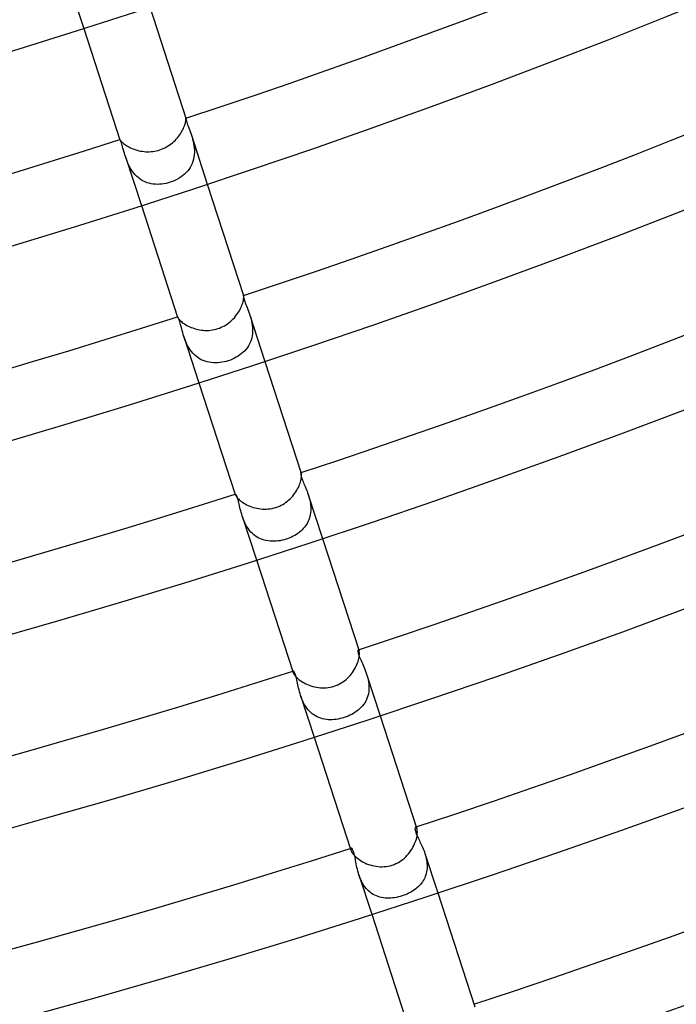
# Model space of a CAD drawing. Header units: millimetres. Extents: x -660 to 660, y -630 to 630.
# Tile 57 of 131: x 128 to 166, y -467 to -410. Entities that reach past the tile are written whole.
import ezdxf

# ---------------------------------------------------------------- set-up
doc = ezdxf.new("R2010")
doc.units = ezdxf.units.MM
doc.layers.add('HIDDEN', color=7, linetype='Continuous')
doc.layers.add('THICK', color=7, linetype='Continuous')

msp = doc.modelspace()

# ---------------------------------------------------------------- linework, layer by layer
at = {"layer": 'HIDDEN'}
for p, q in [((130.388, -407.765), (131.36, -410.757)), ((137.25, -415.941), (137.25, -415.94)), ((137.25, -415.94), (137.25, -415.94)), ((137.25, -415.94), (137.25, -415.94)), ((137.25, -415.94), (137.25, -415.945)), ((137.25, -415.941), (137.25, -415.941)), ((137.25, -415.941), (137.25, -415.941)), ((137.25, -415.941), (137.25, -415.941)), ((137.25, -415.945), (137.251, -415.959)), ((137.251, -415.959), (137.254, -415.982)), ((137.254, -415.982), (137.26, -416.014)), ((137.26, -416.014), (137.27, -416.056)), ((137.27, -416.056), (137.284, -416.107)), ((137.284, -416.107), (137.302, -416.167)), ((137.302, -416.167), (137.325, -416.237)), ((137.325, -416.237), (137.351, -416.314)), ((137.351, -416.314), (137.382, -416.399)), ((137.382, -416.399), (137.416, -416.491)), ((137.416, -416.491), (137.453, -416.59)), ((137.453, -416.59), (137.491, -416.696)), ((137.491, -416.696), (137.53, -416.806)), ((137.53, -416.806), (137.569, -416.921)), ((137.569, -416.921), (137.605, -417.036)), ((137.569, -416.921), (138.486, -419.745)), ((137.605, -417.036), (137.638, -417.154)), ((133.449, -417.18), (133.446, -417.176)), ((133.446, -417.176), (133.446, -417.176)), ((133.446, -417.176), (133.446, -417.177)), ((133.446, -417.177), (133.446, -417.177)), ((133.446, -417.177), (133.446, -417.177)), ((133.446, -417.177), (133.446, -417.177)), ((133.446, -417.177), (133.446, -417.177)), ((133.455, -417.19), (133.449, -417.18)), ((133.465, -417.209), (133.455, -417.19)), ((133.478, -417.235), (133.465, -417.209)), ((133.493, -417.27), (133.478, -417.235)), ((133.51, -417.314), (133.493, -417.27)), ((133.53, -417.368), (133.51, -417.314)), ((133.551, -417.431), (133.53, -417.368)), ((133.573, -417.504), (133.551, -417.431)), ((133.597, -417.582), (133.573, -417.504)), ((133.621, -417.667), (133.597, -417.582)), ((137.638, -417.154), (137.669, -417.275)), ((137.669, -417.275), (137.695, -417.399)), ((137.695, -417.399), (137.716, -417.526)), ((137.716, -417.526), (137.732, -417.654)), ((133.646, -417.757), (133.621, -417.667)), ((133.673, -417.852), (133.646, -417.757)), ((133.701, -417.95), (133.673, -417.852)), ((133.731, -418.052), (133.701, -417.95)), ((133.765, -418.157), (133.731, -418.052)), ((133.8, -418.261), (133.765, -418.157)), ((133.765, -418.158), (134.682, -420.981)), ((137.734, -418.047), (137.718, -418.176)), ((137.732, -417.654), (137.74, -417.785)), ((137.741, -417.917), (137.734, -418.047)), ((137.74, -417.785), (137.741, -417.917)), ((133.838, -418.368), (133.8, -418.261)), ((133.881, -418.476), (133.838, -418.368)), ((133.928, -418.584), (133.881, -418.476)), ((133.98, -418.693), (133.928, -418.584)), ((134.037, -418.799), (133.98, -418.693)), ((137.562, -418.663), (137.501, -418.774)), ((137.615, -418.547), (137.562, -418.663)), ((137.659, -418.427), (137.615, -418.547)), ((137.693, -418.302), (137.659, -418.427)), ((137.718, -418.176), (137.693, -418.302)), ((134.099, -418.904), (134.037, -418.799)), ((134.168, -419.007), (134.099, -418.904)), ((134.242, -419.105), (134.168, -419.007)), ((134.322, -419.198), (134.242, -419.105)), ((134.407, -419.285), (134.322, -419.198)), ((134.498, -419.366), (134.407, -419.285)), ((137.077, -419.25), (136.97, -419.33)), ((137.177, -419.165), (137.077, -419.25)), ((137.27, -419.075), (137.177, -419.165)), ((137.355, -418.98), (137.27, -419.075)), ((137.432, -418.879), (137.355, -418.98)), ((137.501, -418.774), (137.432, -418.879)), ((134.594, -419.441), (134.498, -419.366)), ((134.695, -419.507), (134.594, -419.441)), ((134.799, -419.566), (134.695, -419.507)), ((134.908, -419.616), (134.799, -419.566)), ((135.019, -419.659), (134.908, -419.616)), ((135.134, -419.693), (135.019, -419.659)), ((135.251, -419.72), (135.134, -419.693)), ((135.37, -419.739), (135.251, -419.72)), ((135.491, -419.751), (135.37, -419.739)), ((135.613, -419.755), (135.491, -419.751)), ((135.736, -419.752), (135.613, -419.755)), ((135.859, -419.742), (135.736, -419.752)), ((135.982, -419.725), (135.859, -419.742)), ((136.105, -419.702), (135.982, -419.725)), ((136.227, -419.672), (136.105, -419.702)), ((136.348, -419.636), (136.227, -419.672)), ((136.48, -419.589), (136.348, -419.636)), ((136.61, -419.534), (136.48, -419.589)), ((136.736, -419.473), (136.61, -419.534)), ((136.856, -419.404), (136.736, -419.473)), ((136.97, -419.33), (136.856, -419.404)), ((140.565, -426.171), (140.564, -426.185)), ((140.564, -426.185), (140.565, -426.208)), ((140.568, -426.166), (140.565, -426.171)), ((140.565, -426.208), (140.568, -426.239)), ((140.57, -426.166), (140.568, -426.166)), ((140.568, -426.239), (140.576, -426.279)), ((140.571, -426.166), (140.57, -426.166)), ((140.572, -426.168), (140.571, -426.166)), ((140.574, -426.17), (140.572, -426.168)), ((140.575, -426.173), (140.574, -426.17)), ((140.576, -426.177), (140.575, -426.173)), ((140.576, -426.279), (140.588, -426.327)), ((140.588, -426.327), (140.604, -426.384)), ((140.604, -426.384), (140.624, -426.448)), ((140.624, -426.448), (140.649, -426.519)), ((140.649, -426.519), (140.678, -426.598)), ((140.678, -426.598), (140.71, -426.683)), ((140.71, -426.683), (140.746, -426.774)), ((140.746, -426.774), (140.784, -426.87)), ((140.784, -426.87), (140.823, -426.971)), ((140.823, -426.971), (140.863, -427.076)), ((140.863, -427.076), (140.902, -427.185)), ((140.902, -427.185), (140.94, -427.297)), ((136.771, -427.4), (136.77, -427.401)), ((136.77, -427.401), (136.77, -427.403)), ((136.77, -427.403), (136.77, -427.406)), ((136.77, -427.406), (136.771, -427.409)), ((136.772, -427.399), (136.771, -427.4)), ((136.771, -427.409), (136.772, -427.413)), ((136.777, -427.401), (136.772, -427.399)), ((136.785, -427.41), (136.777, -427.401)), ((136.796, -427.426), (136.785, -427.41)), ((136.81, -427.449), (136.796, -427.426)), ((136.825, -427.481), (136.81, -427.449)), ((136.843, -427.52), (136.825, -427.481)), ((136.861, -427.568), (136.843, -427.52)), ((136.881, -427.624), (136.861, -427.568)), ((136.901, -427.688), (136.881, -427.624)), ((136.922, -427.759), (136.901, -427.688)), ((136.943, -427.836), (136.922, -427.759)), ((140.94, -427.297), (140.975, -427.408)), ((140.94, -427.297), (141.808, -429.969)), ((140.975, -427.408), (141.007, -427.522)), ((141.007, -427.522), (141.035, -427.639)), ((141.035, -427.639), (141.059, -427.759)), ((141.059, -427.759), (141.079, -427.882)), ((136.966, -427.921), (136.943, -427.836)), ((136.989, -428.011), (136.966, -427.921)), ((137.014, -428.107), (136.989, -428.011)), ((137.041, -428.208), (137.014, -428.107)), ((137.069, -428.312), (137.041, -428.208)), ((137.101, -428.421), (137.069, -428.312)), ((141.089, -428.378), (141.072, -428.501)), ((141.079, -427.882), (141.092, -428.006)), ((141.098, -428.255), (141.089, -428.378)), ((141.092, -428.006), (141.098, -428.131)), ((141.098, -428.131), (141.098, -428.255)), ((137.136, -428.532), (137.101, -428.421)), ((137.173, -428.644), (137.136, -428.532)), ((137.136, -428.533), (138.004, -431.205)), ((137.215, -428.756), (137.173, -428.644)), ((137.262, -428.869), (137.215, -428.756)), ((137.313, -428.981), (137.262, -428.869)), ((140.921, -428.961), (140.863, -429.066)), ((140.971, -428.851), (140.921, -428.961)), ((141.013, -428.738), (140.971, -428.851)), ((141.047, -428.621), (141.013, -428.738)), ((141.072, -428.501), (141.047, -428.621)), ((137.37, -429.092), (137.313, -428.981)), ((137.433, -429.201), (137.37, -429.092)), ((137.502, -429.306), (137.433, -429.201)), ((137.576, -429.406), (137.502, -429.306)), ((137.656, -429.501), (137.576, -429.406)), ((137.743, -429.591), (137.656, -429.501)), ((140.466, -429.52), (140.368, -429.595)), ((140.558, -429.439), (140.466, -429.52)), ((140.644, -429.354), (140.558, -429.439)), ((140.723, -429.263), (140.644, -429.354)), ((140.797, -429.167), (140.723, -429.263)), ((140.863, -429.066), (140.797, -429.167)), ((137.835, -429.673), (137.743, -429.591)), ((137.932, -429.747), (137.835, -429.673)), ((138.033, -429.814), (137.932, -429.747)), ((138.138, -429.872), (138.033, -429.814)), ((138.248, -429.923), (138.138, -429.872)), ((138.361, -429.965), (138.248, -429.923)), ((138.476, -429.998), (138.361, -429.965)), ((138.594, -430.024), (138.476, -429.998)), ((138.713, -430.042), (138.594, -430.024)), ((138.835, -430.053), (138.713, -430.042)), ((138.958, -430.056), (138.835, -430.053)), ((139.081, -430.052), (138.958, -430.056)), ((139.205, -430.041), (139.081, -430.052)), ((139.328, -430.024), (139.205, -430.041)), ((139.451, -430), (139.328, -430.024)), ((139.573, -429.97), (139.451, -430)), ((139.694, -429.934), (139.573, -429.97)), ((139.815, -429.891), (139.694, -429.934)), ((139.933, -429.843), (139.815, -429.891)), ((140.047, -429.789), (139.933, -429.843)), ((140.158, -429.73), (140.047, -429.789)), ((140.266, -429.665), (140.158, -429.73)), ((140.368, -429.595), (140.266, -429.665)), ((143.872, -436.41), (143.87, -436.429)), ((143.87, -436.429), (143.871, -436.454)), ((143.871, -436.454), (143.875, -436.486)), ((143.876, -436.398), (143.872, -436.41)), ((143.875, -436.486), (143.882, -436.525)), ((143.882, -436.392), (143.876, -436.398)), ((143.886, -436.392), (143.882, -436.392)), ((143.882, -436.525), (143.892, -436.569)), ((143.89, -436.394), (143.886, -436.392)), ((143.894, -436.399), (143.89, -436.394)), ((143.892, -436.569), (143.906, -436.62)), ((143.898, -436.405), (143.894, -436.399)), ((143.902, -436.414), (143.898, -436.405)), ((143.906, -436.424), (143.902, -436.414)), ((143.906, -436.62), (143.924, -436.676)), ((143.924, -436.676), (143.945, -436.737)), ((143.945, -436.737), (143.97, -436.804)), ((143.97, -436.804), (143.999, -436.876)), ((143.999, -436.876), (144.03, -436.951)), ((144.03, -436.951), (144.062, -437.03)), ((144.062, -437.03), (144.097, -437.112)), ((144.097, -437.112), (144.132, -437.196)), ((144.132, -437.196), (144.168, -437.284)), ((144.168, -437.284), (144.204, -437.374)), ((144.204, -437.374), (144.24, -437.467)), ((144.24, -437.467), (144.274, -437.562)), ((140.097, -437.627), (140.096, -437.632)), ((140.096, -437.632), (140.097, -437.64)), ((140.099, -437.623), (140.097, -437.627)), ((140.097, -437.64), (140.098, -437.649)), ((140.098, -437.649), (140.102, -437.66)), ((140.102, -437.62), (140.099, -437.623)), ((140.11, -437.622), (140.102, -437.62)), ((140.121, -437.63), (140.11, -437.622)), ((140.134, -437.645), (140.121, -437.63)), ((140.15, -437.669), (140.134, -437.645)), ((140.167, -437.7), (140.15, -437.669)), ((140.185, -437.738), (140.167, -437.7)), ((140.204, -437.785), (140.185, -437.738)), ((140.223, -437.839), (140.204, -437.785)), ((140.242, -437.9), (140.223, -437.839)), ((140.262, -437.968), (140.242, -437.9)), ((140.282, -438.043), (140.262, -437.968)), ((140.302, -438.124), (140.282, -438.043)), ((144.274, -437.562), (144.308, -437.661)), ((144.308, -437.661), (144.338, -437.759)), ((144.308, -437.662), (145.13, -440.193)), ((144.338, -437.759), (144.366, -437.859)), ((144.366, -437.859), (144.391, -437.961)), ((144.391, -437.961), (144.413, -438.066)), ((140.323, -438.21), (140.302, -438.124)), ((140.344, -438.3), (140.323, -438.21)), ((140.366, -438.393), (140.344, -438.3)), ((140.389, -438.49), (140.366, -438.393)), ((140.414, -438.588), (140.389, -438.49)), ((140.441, -438.689), (140.414, -438.588)), ((144.413, -438.066), (144.431, -438.171)), ((144.431, -438.171), (144.444, -438.276)), ((144.452, -438.596), (144.443, -438.702)), ((144.444, -438.276), (144.452, -438.383)), ((144.452, -438.383), (144.455, -438.489)), ((144.455, -438.489), (144.452, -438.596)), ((140.471, -438.792), (140.441, -438.689)), ((140.503, -438.897), (140.471, -438.792)), ((140.54, -439.004), (140.503, -438.897)), ((140.504, -438.898), (141.326, -441.429)), ((140.581, -439.113), (140.54, -439.004)), ((140.626, -439.221), (140.581, -439.113)), ((144.346, -439.105), (144.306, -439.199)), ((144.38, -439.007), (144.346, -439.105)), ((144.407, -438.908), (144.38, -439.007)), ((144.428, -438.806), (144.407, -438.908)), ((144.443, -438.702), (144.428, -438.806)), ((140.676, -439.328), (140.626, -439.221)), ((140.731, -439.433), (140.676, -439.328)), ((140.791, -439.535), (140.731, -439.433)), ((140.856, -439.633), (140.791, -439.535)), ((140.928, -439.728), (140.856, -439.633)), ((141.004, -439.817), (140.928, -439.728)), ((143.952, -439.696), (143.876, -439.766)), ((144.024, -439.622), (143.952, -439.696)), ((144.091, -439.545), (144.024, -439.622)), ((144.152, -439.464), (144.091, -439.545)), ((144.209, -439.379), (144.152, -439.464)), ((144.26, -439.291), (144.209, -439.379)), ((144.306, -439.199), (144.26, -439.291)), ((141.085, -439.9), (141.004, -439.817)), ((141.171, -439.977), (141.085, -439.9)), ((141.262, -440.047), (141.171, -439.977)), ((141.357, -440.111), (141.262, -440.047)), ((141.456, -440.166), (141.357, -440.111)), ((141.558, -440.215), (141.456, -440.166)), ((141.663, -440.256), (141.558, -440.215)), ((141.771, -440.289), (141.663, -440.256)), ((141.881, -440.316), (141.771, -440.289)), ((141.994, -440.335), (141.881, -440.316)), ((142.691, -440.317), (142.573, -440.335)), ((142.808, -440.293), (142.691, -440.317)), ((142.924, -440.264), (142.808, -440.293)), ((143.039, -440.229), (142.924, -440.264)), ((143.142, -440.194), (143.039, -440.229)), ((143.243, -440.154), (143.142, -440.194)), ((143.342, -440.11), (143.243, -440.154)), ((143.439, -440.062), (143.342, -440.11)), ((143.533, -440.01), (143.439, -440.062)), ((143.624, -439.955), (143.533, -440.01)), ((143.712, -439.896), (143.624, -439.955)), ((143.796, -439.833), (143.712, -439.896)), ((143.876, -439.766), (143.796, -439.833)), ((142.107, -440.348), (141.994, -440.335)), ((142.223, -440.354), (142.107, -440.348)), ((142.339, -440.354), (142.223, -440.354)), ((142.456, -440.348), (142.339, -440.354)), ((142.573, -440.335), (142.456, -440.348)), ((147.172, -446.661), (147.171, -446.687)), ((147.171, -446.687), (147.173, -446.721)), ((147.176, -446.64), (147.172, -446.661)), ((147.173, -446.721), (147.18, -446.762)), ((147.183, -446.627), (147.176, -446.64)), ((147.18, -446.762), (147.19, -446.81)), ((147.191, -446.621), (147.183, -446.627)), ((147.19, -446.81), (147.206, -446.866)), ((147.198, -446.62), (147.191, -446.621)), ((147.206, -446.624), (147.198, -446.62)), ((147.214, -446.632), (147.206, -446.624)), ((147.206, -446.866), (147.226, -446.929)), ((147.222, -446.644), (147.214, -446.632)), ((147.23, -446.66), (147.222, -446.644)), ((147.226, -446.929), (147.253, -446.999)), ((147.238, -446.68), (147.23, -446.66)), ((147.253, -446.999), (147.283, -447.074)), ((147.283, -447.074), (147.316, -447.153)), ((147.316, -447.153), (147.353, -447.236)), ((147.353, -447.236), (147.391, -447.322)), ((147.391, -447.322), (147.431, -447.411)), ((147.431, -447.411), (147.472, -447.503)), ((147.472, -447.503), (147.513, -447.599)), ((147.513, -447.599), (147.555, -447.699)), ((147.555, -447.699), (147.596, -447.801)), ((143.427, -447.852), (143.425, -447.863)), ((143.425, -447.863), (143.425, -447.878)), ((143.425, -447.878), (143.428, -447.895)), ((143.431, -447.844), (143.427, -447.852)), ((143.428, -447.895), (143.434, -447.916)), ((143.437, -447.84), (143.431, -447.844)), ((143.448, -447.841), (143.437, -447.84)), ((143.461, -447.848), (143.448, -447.841)), ((143.476, -447.862), (143.461, -447.848)), ((143.494, -447.884), (143.476, -447.862)), ((143.512, -447.914), (143.494, -447.884)), ((143.532, -447.953), (143.512, -447.914)), ((143.552, -448.001), (143.532, -447.953)), ((143.573, -448.059), (143.552, -448.001)), ((143.594, -448.125), (143.573, -448.059)), ((143.613, -448.197), (143.594, -448.125)), ((143.632, -448.274), (143.613, -448.197)), ((143.651, -448.356), (143.632, -448.274)), ((147.596, -447.801), (147.635, -447.908)), ((147.635, -447.908), (147.673, -448.017)), ((147.673, -448.017), (147.706, -448.127)), ((147.673, -448.018), (148.452, -450.417)), ((147.706, -448.127), (147.736, -448.238)), ((147.736, -448.238), (147.762, -448.352)), ((143.67, -448.443), (143.651, -448.356)), ((143.689, -448.533), (143.67, -448.443)), ((143.709, -448.627), (143.689, -448.533)), ((143.73, -448.724), (143.709, -448.627)), ((143.752, -448.825), (143.73, -448.724)), ((143.777, -448.929), (143.752, -448.825)), ((147.762, -448.352), (147.783, -448.466)), ((147.783, -448.466), (147.798, -448.582)), ((147.798, -448.582), (147.808, -448.699)), ((147.81, -448.816), (147.806, -448.931)), ((147.808, -448.699), (147.81, -448.816)), ((143.804, -449.035), (143.777, -448.929)), ((143.835, -449.144), (143.804, -449.035)), ((143.868, -449.253), (143.835, -449.144)), ((143.905, -449.361), (143.868, -449.253)), ((143.869, -449.254), (144.648, -451.653)), ((143.947, -449.469), (143.905, -449.361)), ((147.713, -449.372), (147.672, -449.475)), ((147.748, -449.265), (147.713, -449.372)), ((147.775, -449.156), (147.748, -449.265)), ((147.794, -449.044), (147.775, -449.156)), ((147.806, -448.931), (147.794, -449.044)), ((143.992, -449.576), (143.947, -449.469)), ((144.043, -449.682), (143.992, -449.576)), ((144.099, -449.786), (144.043, -449.682)), ((144.16, -449.885), (144.099, -449.786)), ((144.226, -449.98), (144.16, -449.885)), ((144.298, -450.071), (144.226, -449.98)), ((147.364, -449.93), (147.285, -450.009)), ((147.438, -449.847), (147.364, -449.93)), ((147.506, -449.76), (147.438, -449.847)), ((147.568, -449.669), (147.506, -449.76)), ((147.623, -449.574), (147.568, -449.669)), ((147.672, -449.475), (147.623, -449.574)), ((144.375, -450.157), (144.298, -450.071)), ((144.457, -450.236), (144.375, -450.157)), ((144.543, -450.309), (144.457, -450.236)), ((144.633, -450.374), (144.543, -450.309)), ((144.727, -450.433), (144.633, -450.374)), ((144.824, -450.484), (144.727, -450.433)), ((144.926, -450.529), (144.824, -450.484)), ((145.029, -450.566), (144.926, -450.529)), ((146.27, -450.556), (146.155, -450.586)), ((146.384, -450.522), (146.27, -450.556)), ((146.496, -450.483), (146.384, -450.522)), ((146.606, -450.439), (146.496, -450.483)), ((146.714, -450.391), (146.606, -450.439)), ((146.819, -450.338), (146.714, -450.391)), ((146.92, -450.281), (146.819, -450.338)), ((147.018, -450.219), (146.92, -450.281)), ((147.112, -450.153), (147.018, -450.219)), ((147.201, -450.083), (147.112, -450.153)), ((147.285, -450.009), (147.201, -450.083)), ((145.136, -450.597), (145.029, -450.566)), ((145.244, -450.62), (145.136, -450.597)), ((145.354, -450.637), (145.244, -450.62)), ((145.466, -450.647), (145.354, -450.637)), ((145.58, -450.652), (145.466, -450.647)), ((145.694, -450.65), (145.58, -450.652)), ((145.809, -450.642), (145.694, -450.65)), ((145.925, -450.629), (145.809, -450.642)), ((146.04, -450.61), (145.925, -450.629)), ((146.155, -450.586), (146.04, -450.61)), ((150.466, -456.914), (150.465, -456.939)), ((150.465, -456.939), (150.467, -456.968)), ((150.468, -456.893), (150.466, -456.914)), ((150.467, -456.968), (150.472, -457.001)), ((150.473, -456.877), (150.468, -456.893)), ((150.472, -457.001), (150.479, -457.038)), ((150.479, -456.864), (150.473, -456.877)), ((150.486, -456.855), (150.479, -456.864)), ((150.479, -457.038), (150.49, -457.08)), ((150.495, -456.85), (150.486, -456.855)), ((150.49, -457.08), (150.504, -457.126)), ((150.507, -456.85), (150.495, -456.85)), ((150.504, -457.126), (150.522, -457.176)), ((150.52, -456.855), (150.507, -456.85)), ((150.534, -456.867), (150.52, -456.855)), ((150.522, -457.176), (150.542, -457.229)), ((150.547, -456.886), (150.534, -456.867)), ((150.542, -457.229), (150.565, -457.285)), ((150.56, -456.911), (150.547, -456.886)), ((150.572, -456.942), (150.56, -456.911)), ((150.565, -457.285), (150.591, -457.345)), ((150.591, -457.345), (150.619, -457.407)), ((150.619, -457.407), (150.649, -457.473)), ((150.649, -457.473), (150.682, -457.542)), ((150.682, -457.542), (150.716, -457.613)), ((150.716, -457.613), (150.752, -457.687)), ((150.752, -457.687), (150.788, -457.764)), ((150.788, -457.764), (150.825, -457.843)), ((150.825, -457.843), (150.862, -457.924)), ((150.862, -457.924), (150.899, -458.009)), ((146.759, -458.077), (146.755, -458.095)), ((146.755, -458.095), (146.755, -458.118)), ((146.755, -458.118), (146.759, -458.146)), ((146.767, -458.065), (146.759, -458.077)), ((146.759, -458.146), (146.768, -458.178)), ((146.777, -458.058), (146.767, -458.065)), ((146.789, -458.058), (146.777, -458.058)), ((146.802, -458.062), (146.789, -458.058)), ((146.817, -458.072), (146.802, -458.062)), ((146.834, -458.088), (146.817, -458.072)), ((146.851, -458.11), (146.834, -458.088)), ((146.869, -458.139), (146.851, -458.11)), ((146.888, -458.175), (146.869, -458.139)), ((146.907, -458.218), (146.888, -458.175)), ((146.925, -458.268), (146.907, -458.218)), ((146.943, -458.324), (146.925, -458.268)), ((146.96, -458.386), (146.943, -458.324)), ((146.977, -458.455), (146.96, -458.386)), ((146.993, -458.529), (146.977, -458.455)), ((150.899, -458.009), (150.935, -458.095)), ((150.935, -458.095), (150.97, -458.184)), ((150.97, -458.184), (151.004, -458.274)), ((151.004, -458.274), (151.035, -458.366)), ((151.035, -458.366), (151.064, -458.459)), ((151.035, -458.367), (151.774, -460.64)), ((151.064, -458.459), (151.09, -458.553)), ((147.009, -458.608), (146.993, -458.529)), ((147.025, -458.693), (147.009, -458.608)), ((147.042, -458.782), (147.025, -458.693)), ((147.059, -458.875), (147.042, -458.782)), ((147.077, -458.972), (147.059, -458.875)), ((147.096, -459.071), (147.077, -458.972)), ((147.118, -459.174), (147.096, -459.071)), ((151.09, -458.553), (151.112, -458.649)), ((151.112, -458.649), (151.132, -458.746)), ((151.132, -458.746), (151.147, -458.844)), ((151.147, -458.844), (151.157, -458.941)), ((151.157, -458.941), (151.163, -459.038)), ((151.163, -459.038), (151.164, -459.135)), ((147.141, -459.279), (147.118, -459.174)), ((147.168, -459.386), (147.141, -459.279)), ((147.198, -459.494), (147.168, -459.386)), ((147.231, -459.602), (147.198, -459.494)), ((147.267, -459.706), (147.231, -459.602)), ((147.231, -459.603), (147.97, -461.877)), ((151.091, -459.602), (151.061, -459.689)), ((151.117, -459.512), (151.091, -459.602)), ((151.136, -459.42), (151.117, -459.512)), ((151.151, -459.326), (151.136, -459.42)), ((151.16, -459.231), (151.151, -459.326)), ((151.164, -459.135), (151.16, -459.231)), ((147.307, -459.811), (147.267, -459.706)), ((147.351, -459.914), (147.307, -459.811)), ((147.4, -460.014), (147.351, -459.914)), ((147.454, -460.112), (147.4, -460.014)), ((147.512, -460.206), (147.454, -460.112)), ((147.576, -460.297), (147.512, -460.206)), ((150.777, -460.157), (150.715, -460.225)), ((150.836, -460.086), (150.777, -460.157)), ((150.89, -460.012), (150.836, -460.086)), ((150.94, -459.935), (150.89, -460.012)), ((150.985, -459.856), (150.94, -459.935)), ((151.026, -459.773), (150.985, -459.856)), ((151.061, -459.689), (151.026, -459.773)), ((147.644, -460.383), (147.576, -460.297)), ((147.717, -460.463), (147.644, -460.383)), ((147.794, -460.538), (147.717, -460.463)), ((147.875, -460.607), (147.794, -460.538)), ((147.96, -460.669), (147.875, -460.607)), ((148.049, -460.725), (147.96, -460.669)), ((148.141, -460.775), (148.049, -460.725)), ((148.236, -460.818), (148.141, -460.775)), ((149.821, -460.78), (149.727, -460.812)), ((149.914, -460.744), (149.821, -460.78)), ((150.006, -460.706), (149.914, -460.744)), ((150.095, -460.664), (150.006, -460.706)), ((150.182, -460.619), (150.095, -460.664)), ((150.267, -460.572), (150.182, -460.619)), ((150.349, -460.521), (150.267, -460.572)), ((150.429, -460.468), (150.349, -460.521)), ((150.505, -460.411), (150.429, -460.468)), ((150.579, -460.352), (150.505, -460.411)), ((150.649, -460.29), (150.579, -460.352)), ((150.715, -460.225), (150.649, -460.29)), ((148.333, -460.854), (148.236, -460.818)), ((148.433, -460.885), (148.333, -460.854)), ((148.535, -460.909), (148.433, -460.885)), ((148.639, -460.927), (148.535, -460.909)), ((148.744, -460.939), (148.639, -460.927)), ((148.851, -460.945), (148.744, -460.939)), ((148.959, -460.946), (148.851, -460.945)), ((149.068, -460.941), (148.959, -460.946)), ((149.178, -460.932), (149.068, -460.941)), ((149.288, -460.917), (149.178, -460.932)), ((149.399, -460.898), (149.288, -460.917)), ((149.509, -460.874), (149.399, -460.898)), ((149.618, -460.845), (149.509, -460.874)), ((149.727, -460.812), (149.618, -460.845))]:
    msp.add_line(p, q, dxfattribs=at)
at = {"layer": 'THICK'}
for p, q in [((135.164, -409.521), (137.25, -415.941)), ((131.36, -410.757), (133.446, -417.177)), ((137.107, -416.525), (137.138, -416.453)), ((137.138, -416.453), (137.165, -416.384)), ((137.165, -416.384), (137.187, -416.318)), ((137.187, -416.318), (137.206, -416.257)), ((137.206, -416.257), (137.221, -416.2)), ((137.221, -416.2), (137.232, -416.148)), ((137.232, -416.148), (137.241, -416.102)), ((137.241, -416.102), (137.247, -416.062)), ((137.247, -416.062), (137.25, -416.027)), ((137.251, -415.947), (137.25, -415.941)), ((137.25, -416.027), (137.252, -415.998)), ((137.252, -415.958), (137.251, -415.947)), ((137.253, -415.975), (137.252, -415.958)), ((137.252, -415.998), (137.253, -415.975)), ((136.764, -417.067), (136.827, -416.989)), ((136.827, -416.989), (136.885, -416.911)), ((136.885, -416.911), (136.938, -416.833)), ((136.938, -416.833), (136.987, -416.754)), ((136.987, -416.754), (137.032, -416.676)), ((137.032, -416.676), (137.072, -416.599)), ((137.072, -416.599), (137.107, -416.525)), ((133.446, -417.177), (133.449, -417.182)), ((133.449, -417.182), (133.454, -417.192)), ((133.454, -417.192), (133.464, -417.206)), ((133.464, -417.206), (133.478, -417.223)), ((133.478, -417.223), (133.496, -417.245)), ((133.496, -417.245), (133.518, -417.27)), ((133.518, -417.27), (133.545, -417.299)), ((133.545, -417.299), (133.578, -417.33)), ((133.578, -417.33), (133.615, -417.363)), ((133.615, -417.363), (133.658, -417.399)), ((133.658, -417.399), (133.707, -417.437)), ((133.707, -417.437), (133.761, -417.475)), ((133.761, -417.475), (133.82, -417.514)), ((133.82, -417.514), (133.884, -417.553)), ((133.884, -417.553), (133.952, -417.592)), ((133.952, -417.592), (134.026, -417.629)), ((136.037, -417.646), (136.13, -417.596)), ((136.13, -417.596), (136.221, -417.542)), ((136.221, -417.542), (136.309, -417.484)), ((136.309, -417.484), (136.394, -417.422)), ((136.394, -417.422), (136.476, -417.356)), ((136.476, -417.356), (136.554, -417.287)), ((136.554, -417.287), (136.628, -417.216)), ((136.628, -417.216), (136.698, -417.142)), ((136.698, -417.142), (136.764, -417.067)), ((134.026, -417.629), (134.104, -417.666)), ((134.104, -417.666), (134.186, -417.7)), ((134.186, -417.7), (134.271, -417.733)), ((134.271, -417.733), (134.359, -417.762)), ((134.359, -417.762), (134.45, -417.789)), ((134.45, -417.789), (134.543, -417.812)), ((134.543, -417.812), (134.639, -417.832)), ((134.639, -417.832), (134.737, -417.848)), ((134.737, -417.848), (134.836, -417.861)), ((134.836, -417.861), (134.936, -417.869)), ((134.936, -417.869), (135.037, -417.872)), ((135.037, -417.872), (135.138, -417.871)), ((135.138, -417.871), (135.239, -417.866)), ((135.239, -417.866), (135.341, -417.856)), ((135.341, -417.856), (135.443, -417.841)), ((135.443, -417.841), (135.543, -417.821)), ((135.543, -417.821), (135.643, -417.797)), ((135.643, -417.797), (135.741, -417.767)), ((135.741, -417.767), (135.842, -417.732)), ((135.842, -417.732), (135.94, -417.691)), ((135.94, -417.691), (136.037, -417.646)), ((138.486, -419.745), (140.576, -426.177)), ((134.682, -420.981), (136.772, -427.413)), ((140.485, -426.732), (140.511, -426.659)), ((140.511, -426.659), (140.533, -426.59)), ((140.533, -426.59), (140.55, -426.524)), ((140.55, -426.524), (140.564, -426.463)), ((140.564, -426.463), (140.574, -426.407)), ((140.574, -426.407), (140.58, -426.356)), ((140.58, -426.192), (140.576, -426.177)), ((140.583, -426.213), (140.58, -426.192)), ((140.58, -426.356), (140.584, -426.312)), ((140.585, -426.239), (140.583, -426.213)), ((140.584, -426.312), (140.586, -426.273)), ((140.586, -426.273), (140.585, -426.239)), ((140.175, -427.291), (140.233, -427.21)), ((140.233, -427.21), (140.286, -427.129)), ((140.286, -427.129), (140.335, -427.048)), ((140.335, -427.048), (140.38, -426.967)), ((140.38, -426.967), (140.42, -426.886)), ((140.42, -426.886), (140.455, -426.808)), ((140.455, -426.808), (140.485, -426.732)), ((136.772, -427.413), (136.778, -427.427)), ((136.778, -427.427), (136.787, -427.445)), ((136.787, -427.445), (136.801, -427.468)), ((136.801, -427.468), (136.82, -427.495)), ((136.82, -427.495), (136.844, -427.525)), ((136.844, -427.525), (136.873, -427.559)), ((136.873, -427.559), (136.907, -427.595)), ((136.907, -427.595), (136.947, -427.634)), ((136.947, -427.634), (136.993, -427.675)), ((136.993, -427.675), (137.045, -427.718)), ((137.045, -427.718), (137.103, -427.762)), ((137.103, -427.762), (137.167, -427.805)), ((137.167, -427.805), (137.235, -427.849)), ((139.571, -427.855), (139.659, -427.796)), ((139.659, -427.796), (139.744, -427.733)), ((139.744, -427.733), (139.825, -427.666)), ((139.825, -427.666), (139.903, -427.596)), ((139.903, -427.596), (139.977, -427.523)), ((139.977, -427.523), (140.047, -427.448)), ((140.047, -427.448), (140.113, -427.37)), ((140.113, -427.37), (140.175, -427.291)), ((137.235, -427.849), (137.309, -427.891)), ((137.309, -427.891), (137.387, -427.933)), ((137.387, -427.933), (137.471, -427.972)), ((137.471, -427.972), (137.558, -428.01)), ((137.558, -428.01), (137.648, -428.044)), ((137.648, -428.044), (137.742, -428.076)), ((137.742, -428.076), (137.839, -428.104)), ((137.839, -428.104), (137.938, -428.128)), ((137.938, -428.128), (138.039, -428.148)), ((138.039, -428.148), (138.142, -428.164)), ((138.142, -428.164), (138.247, -428.176)), ((138.247, -428.176), (138.352, -428.182)), ((138.352, -428.182), (138.458, -428.184)), ((138.458, -428.184), (138.565, -428.18)), ((138.565, -428.18), (138.671, -428.171)), ((138.671, -428.171), (138.778, -428.157)), ((138.778, -428.157), (138.884, -428.137)), ((138.884, -428.137), (138.988, -428.112)), ((138.988, -428.112), (139.092, -428.081)), ((139.092, -428.081), (139.192, -428.046)), ((139.192, -428.046), (139.29, -428.005)), ((139.29, -428.005), (139.386, -427.96)), ((139.386, -427.96), (139.48, -427.91)), ((139.48, -427.91), (139.571, -427.855)), ((141.808, -429.969), (143.906, -436.424)), ((138.004, -431.205), (140.102, -437.661)), ((143.839, -436.996), (143.863, -436.919)), ((143.863, -436.919), (143.883, -436.846)), ((143.883, -436.846), (143.898, -436.777)), ((143.898, -436.777), (143.909, -436.713)), ((143.912, -436.447), (143.906, -436.424)), ((143.909, -436.713), (143.917, -436.654)), ((143.917, -436.476), (143.912, -436.447)), ((143.92, -436.512), (143.917, -436.476)), ((143.917, -436.654), (143.921, -436.601)), ((143.922, -436.553), (143.92, -436.512)), ((143.921, -436.601), (143.922, -436.553)), ((143.594, -437.494), (143.647, -437.409)), ((143.647, -437.409), (143.695, -437.324)), ((143.695, -437.324), (143.738, -437.24)), ((143.738, -437.24), (143.777, -437.156)), ((143.777, -437.156), (143.81, -437.075)), ((143.81, -437.075), (143.839, -436.996)), ((140.102, -437.66), (140.11, -437.683)), ((140.11, -437.683), (140.124, -437.711)), ((140.124, -437.711), (140.143, -437.743)), ((140.143, -437.743), (140.168, -437.779)), ((140.168, -437.779), (140.199, -437.818)), ((140.199, -437.818), (140.235, -437.861)), ((140.235, -437.861), (140.278, -437.906)), ((140.278, -437.906), (140.328, -437.953)), ((140.328, -437.953), (140.384, -438.001)), ((140.384, -438.001), (140.447, -438.051)), ((140.447, -438.051), (140.516, -438.1)), ((143.02, -438.102), (143.105, -438.037)), ((143.105, -438.037), (143.187, -437.968)), ((143.187, -437.968), (143.265, -437.895)), ((143.265, -437.895), (143.339, -437.819)), ((143.339, -437.819), (143.41, -437.741)), ((143.41, -437.741), (143.476, -437.66)), ((143.476, -437.66), (143.537, -437.578)), ((143.537, -437.578), (143.594, -437.494)), ((140.516, -438.1), (140.59, -438.149)), ((140.59, -438.149), (140.669, -438.196)), ((140.669, -438.196), (140.754, -438.241)), ((140.754, -438.241), (140.843, -438.284)), ((140.843, -438.284), (140.937, -438.325)), ((140.937, -438.325), (141.034, -438.362)), ((141.034, -438.362), (141.134, -438.395)), ((141.134, -438.395), (141.237, -438.424)), ((141.237, -438.424), (141.343, -438.449)), ((141.343, -438.449), (141.45, -438.469)), ((141.45, -438.469), (141.56, -438.483)), ((141.56, -438.483), (141.67, -438.493)), ((141.67, -438.493), (141.781, -438.497)), ((141.781, -438.497), (141.893, -438.495)), ((141.893, -438.495), (142.005, -438.488)), ((142.005, -438.488), (142.116, -438.474)), ((142.116, -438.474), (142.227, -438.455)), ((142.227, -438.455), (142.336, -438.429)), ((142.336, -438.429), (142.444, -438.397)), ((142.444, -438.397), (142.546, -438.361)), ((142.546, -438.361), (142.646, -438.319)), ((142.646, -438.319), (142.744, -438.272)), ((142.744, -438.272), (142.839, -438.22)), ((142.839, -438.22), (142.931, -438.164)), ((142.931, -438.164), (143.02, -438.102)), ((145.13, -440.193), (147.238, -446.68)), ((141.326, -441.429), (143.434, -447.916)), ((147.21, -447.2), (147.229, -447.119)), ((147.229, -447.119), (147.243, -447.044)), ((147.247, -446.712), (147.238, -446.68)), ((147.243, -447.044), (147.253, -446.973)), ((147.254, -446.751), (147.247, -446.712)), ((147.253, -446.973), (147.258, -446.908)), ((147.258, -446.797), (147.254, -446.751)), ((147.26, -446.849), (147.258, -446.797)), ((147.258, -446.908), (147.26, -446.849)), ((146.983, -447.734), (147.034, -447.642)), ((147.034, -447.642), (147.08, -447.55)), ((147.08, -447.55), (147.12, -447.46)), ((147.12, -447.46), (147.155, -447.371)), ((147.155, -447.371), (147.185, -447.284)), ((147.185, -447.284), (147.21, -447.2)), ((143.434, -447.916), (143.446, -447.947)), ((143.446, -447.947), (143.463, -447.983)), ((143.463, -447.983), (143.486, -448.022)), ((143.486, -448.022), (143.515, -448.065)), ((143.515, -448.065), (143.551, -448.112)), ((143.551, -448.112), (143.594, -448.162)), ((143.594, -448.162), (143.643, -448.213)), ((143.643, -448.213), (143.699, -448.266)), ((143.699, -448.266), (143.761, -448.319)), ((146.488, -448.326), (146.573, -448.25)), ((146.573, -448.25), (146.653, -448.171)), ((146.653, -448.171), (146.728, -448.088)), ((146.728, -448.088), (146.799, -448.003)), ((146.799, -448.003), (146.865, -447.915)), ((146.865, -447.915), (146.927, -447.825)), ((146.927, -447.825), (146.983, -447.734)), ((143.761, -448.319), (143.83, -448.373)), ((143.83, -448.373), (143.906, -448.426)), ((143.906, -448.426), (143.987, -448.477)), ((143.987, -448.477), (144.073, -448.527)), ((144.073, -448.527), (144.163, -448.574)), ((144.163, -448.574), (144.258, -448.618)), ((144.258, -448.618), (144.357, -448.658)), ((144.357, -448.658), (144.459, -448.695)), ((144.459, -448.695), (144.565, -448.728)), ((144.565, -448.728), (144.672, -448.755)), ((144.672, -448.755), (144.782, -448.778)), ((144.782, -448.778), (144.893, -448.795)), ((144.893, -448.795), (145.006, -448.807)), ((145.006, -448.807), (145.12, -448.813)), ((145.12, -448.813), (145.234, -448.813)), ((145.234, -448.813), (145.348, -448.806)), ((145.348, -448.806), (145.462, -448.794)), ((145.462, -448.794), (145.575, -448.774)), ((145.575, -448.774), (145.687, -448.749)), ((145.687, -448.749), (145.797, -448.716)), ((145.797, -448.716), (145.905, -448.678)), ((145.905, -448.678), (146.01, -448.633)), ((146.01, -448.633), (146.112, -448.582)), ((146.112, -448.582), (146.212, -448.526)), ((146.212, -448.526), (146.308, -448.464)), ((146.308, -448.464), (146.4, -448.397)), ((146.4, -448.397), (146.488, -448.326)), ((148.452, -450.417), (150.572, -456.942)), ((144.648, -451.653), (146.768, -458.178)), ((150.565, -457.448), (150.581, -457.365)), ((150.583, -456.982), (150.572, -456.942)), ((150.581, -457.365), (150.592, -457.286)), ((150.592, -457.029), (150.583, -456.982)), ((150.598, -457.083), (150.592, -457.029)), ((150.592, -457.286), (150.598, -457.213)), ((150.6, -457.145), (150.598, -457.083)), ((150.598, -457.213), (150.6, -457.145)), ((150.35, -458.008), (150.4, -457.912)), ((150.4, -457.912), (150.444, -457.816)), ((150.444, -457.816), (150.483, -457.721)), ((150.483, -457.721), (150.515, -457.628)), ((150.515, -457.628), (150.543, -457.537)), ((150.543, -457.537), (150.565, -457.448)), ((146.768, -458.178), (146.783, -458.217)), ((146.783, -458.217), (146.804, -458.26)), ((146.804, -458.26), (146.831, -458.308)), ((146.831, -458.308), (146.865, -458.358)), ((146.865, -458.358), (146.906, -458.412)), ((146.906, -458.412), (146.955, -458.468)), ((146.955, -458.468), (147.01, -458.526)), ((149.941, -458.551), (150.021, -458.467)), ((150.021, -458.467), (150.097, -458.38)), ((150.097, -458.38), (150.168, -458.29)), ((150.168, -458.29), (150.234, -458.198)), ((150.234, -458.198), (150.294, -458.104)), ((150.294, -458.104), (150.35, -458.008)), ((147.01, -458.526), (147.073, -458.584)), ((147.073, -458.584), (147.142, -458.642)), ((147.142, -458.642), (147.218, -458.7)), ((147.218, -458.7), (147.3, -458.756)), ((147.3, -458.756), (147.387, -458.81)), ((147.387, -458.81), (147.479, -458.862)), ((147.479, -458.862), (147.576, -458.91)), ((147.576, -458.91), (147.676, -458.955)), ((147.676, -458.955), (147.781, -458.995)), ((147.781, -458.995), (147.888, -459.031)), ((147.888, -459.031), (147.999, -459.062)), ((147.999, -459.062), (148.111, -459.088)), ((148.923, -459.096), (149.038, -459.071)), ((149.038, -459.071), (149.15, -459.038)), ((149.15, -459.038), (149.261, -458.998)), ((149.261, -458.998), (149.369, -458.952)), ((149.369, -458.952), (149.474, -458.899)), ((149.474, -458.899), (149.575, -458.84)), ((149.575, -458.84), (149.673, -458.775)), ((149.673, -458.775), (149.766, -458.705)), ((149.766, -458.705), (149.856, -458.63)), ((149.856, -458.63), (149.941, -458.551)), ((148.111, -459.088), (148.225, -459.108)), ((148.225, -459.108), (148.34, -459.123)), ((148.34, -459.123), (148.457, -459.131)), ((148.457, -459.131), (148.574, -459.132)), ((148.574, -459.132), (148.691, -459.127)), ((148.691, -459.127), (148.807, -459.115)), ((148.807, -459.115), (148.923, -459.096)), ((151.774, -460.64), (153.909, -467.21)), ((147.97, -461.877), (150.104, -468.446))]:
    msp.add_line(p, q, dxfattribs=at)
for radius, start, end in [(592.5, 179.99998, 0), (581.75, 179.99998, 0), (571, 179.99998, 0), (560.25, 179.99998, 0), (549.5, 179.99998, 0), (538.75, 179.99998, 0), (528, 179.99998, 0), (517.25, 179.99998, 0), (506.5, 179.99998, 0), (495.75, 179.99998, 0), (485, 179.99998, 0), (474.25, 179.99998, 0), (463.5, 179.99998, 0), (452.75, 179.99998, 0), (442, 179.99998, 0), (431.25, 179.99998, 0), (420.5, 179.99998, 0), (438, 288.26162, 323.73842), (448.75, 288.25486, 323.74518), (459.5, 288.24935, 323.75062), (470.25, 288.24368, 323.75629), (481, 288.23824, 323.76174), (491.75, 288.23303, 323.76695), (502.5, 288.22804, 323.77194), (513.25, 288.22329, 323.77675), (524, 288.2187, 323.78133), (427.25, 252.26806, 287.73197), (438, 252.26159, 287.73839), (448.75, 252.25483, 287.74515), (459.5, 252.24939, 287.75059), (470.25, 252.24366, 287.75632), (481, 252.23821, 287.76177)]:
    msp.add_arc((0, 0), radius, start, end, dxfattribs=at)

doc.saveas('drawing.dxf')
